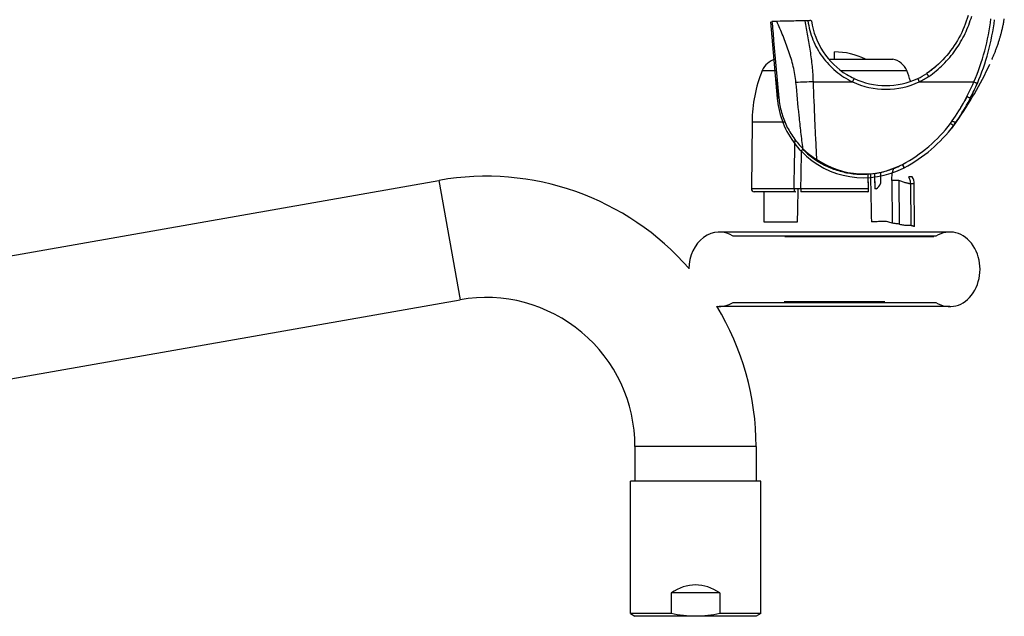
# Model space of a CAD drawing. Header units: millimetres. Extents: x 224 to 1420, y -1347 to 980.
# Tile 44 of 65: x 1199 to 1410, y 148 to 276. Entities that reach past the tile are written whole.
import ezdxf

# ---------------------------------------------------------------- set-up
doc = ezdxf.new("R2010")
doc.units = ezdxf.units.MM
doc.header["$LTSCALE"] = 77.505185
doc.layers.get('0').update_dxf_attribs({"linetype": 'CONTINUOUS'})

msp = doc.modelspace()

# ---------------------------------------------------------------- linework, layer by layer
at = {"color": 7, "linetype": 'CONTINUOUS'}
for p, q in [((1359.7, 276.01), (1361.14, 259.53)), ((1361.06, 276.08), (1360, 276.08)), ((1367.71, 276.2), (1367.11, 276.2)), ((1373.42, 267.96), (1373.42, 269.53)), ((1372.21, 267.96), (1385.95, 267.96)), ((1360.99, 263.57), (1361.14, 263.57)), ((1398.99, 253.69), (1399, 253.7)), ((1398.99, 253.69), (1399, 253.7)), ((1399, 253.7), (1399, 253.7)), ((1399, 253.7), (1399, 253.7)), ((1380.58, 243.31), (1380.6, 242.55)), ((1380.58, 243.31), (1380.64, 240.13)), ((1381.14, 243.35), (1381.15, 242.6)), ((1381.14, 243.35), (1381.15, 242.59)), ((1382.03, 243.46), (1382.05, 242.68)), ((1382.03, 243.46), (1382.1, 240.13)), ((1383.31, 243.68), (1383.32, 241.29)), ((1385.89, 243.6), (1385.89, 243.61)), ((1385.89, 243.6), (1385.89, 243.61)), ((1380.6, 242.55), (1380.64, 240.13)), ((1381.15, 242.6), (1381.15, 242.59)), ((1382.05, 242.68), (1382.1, 240.13)), ((1390.14, 242.69), (1389.4, 242.69)), ((1365.04, 239.53), (1356.2, 239.53)), ((1366.21, 240.13), (1364.74, 240.13)), ((1366.21, 240.13), (1366.21, 239.53)), ((1380.59, 239.53), (1366.21, 239.53)), ((1380.64, 240.13), (1380.64, 239.53)), ((1382.39, 240.13), (1382.1, 240.13)), ((1358.23, 233.05), (1365.5, 233.05)), ((1395.19, 229.98), (1351.66, 229.98)), ((1351.66, 215.77), (1395.19, 215.77)), ((1384.25, 215.88), (1362.6, 215.88)), ((1357.6, 177.43), (1329.6, 177.43))]:
    msp.add_line(p, q, dxfattribs=at)
at = {"color": 6, "linetype": 'CONTINUOUS'}
for p, q in [((1409.51, 274.7), (1409.55, 274.89)), ((1409.55, 274.89), (1409.59, 275.09)), ((1409.59, 275.09), (1409.64, 275.29)), ((1409.64, 275.29), (1409.68, 275.49)), ((1409.68, 275.49), (1409.72, 275.71)), ((1409.72, 275.71), (1409.76, 275.93)), ((1409.76, 275.93), (1409.79, 276.09)), ((1409.79, 276.09), (1409.82, 276.26)), ((1409.82, 276.26), (1409.86, 276.43)), ((1409.86, 276.43), (1409.89, 276.61)), ((1408.97, 272.63), (1409.02, 272.79)), ((1409.02, 272.79), (1409.06, 272.95)), ((1409.06, 272.95), (1409.11, 273.12)), ((1409.11, 273.12), (1409.16, 273.29)), ((1409.16, 273.29), (1409.2, 273.46)), ((1409.2, 273.46), (1409.25, 273.63)), ((1409.25, 273.63), (1409.29, 273.8)), ((1409.29, 273.8), (1409.33, 273.98)), ((1409.33, 273.98), (1409.38, 274.15)), ((1409.38, 274.15), (1409.42, 274.34)), ((1409.42, 274.34), (1409.47, 274.52)), ((1409.47, 274.52), (1409.51, 274.7)), ((1408.29, 270.53), (1408.35, 270.71)), ((1408.35, 270.71), (1408.42, 270.89)), ((1408.42, 270.89), (1408.48, 271.08)), ((1408.48, 271.08), (1408.55, 271.27)), ((1408.55, 271.27), (1408.61, 271.46)), ((1408.61, 271.46), (1408.67, 271.65)), ((1408.67, 271.65), (1408.74, 271.85)), ((1408.74, 271.85), (1408.78, 272)), ((1408.78, 272), (1408.83, 272.16)), ((1408.83, 272.16), (1408.88, 272.31)), ((1408.88, 272.31), (1408.92, 272.47)), ((1408.92, 272.47), (1408.97, 272.63)), ((1407.44, 268.39), (1407.51, 268.54)), ((1407.51, 268.54), (1407.59, 268.72)), ((1407.59, 268.72), (1407.65, 268.87)), ((1407.65, 268.87), (1407.71, 269.02)), ((1407.71, 269.02), (1407.78, 269.18)), ((1407.78, 269.18), (1407.84, 269.34)), ((1407.84, 269.34), (1407.9, 269.5)), ((1407.9, 269.5), (1407.97, 269.66)), ((1407.97, 269.66), (1408.03, 269.83)), ((1408.03, 269.83), (1408.1, 270)), ((1408.1, 270), (1408.16, 270.17)), ((1408.16, 270.17), (1408.23, 270.35)), ((1408.23, 270.35), (1408.29, 270.53)), ((1407.22, 267.87), (1407.27, 268)), ((1407.28, 268.01), (1407.31, 268.07)), ((1407.31, 268.07), (1407.38, 268.23)), ((1407.38, 268.23), (1407.44, 268.39)), ((1357.92, 265.52), (1360.96, 265.52)), ((1374.82, 265.52), (1388.93, 265.52)), ((1393.73, 265.25), (1393.2, 264.87)), ((1393.23, 264.89), (1393.24, 264.9)), ((1393.23, 264.89), (1393.24, 264.9)), ((1368.9, 263.11), (1377.29, 263.11)), ((1391.63, 263.11), (1403.37, 263.11)), ((1401.95, 259.94), (1401.9, 259.99)), ((1355.72, 254.53), (1355.6, 240.13)), ((1355.72, 254.53), (1362.69, 254.53)), ((1398.53, 253.05), (1398.89, 253.54)), ((1364.95, 249.78), (1364.96, 250.56)), ((1366.35, 248.16), (1366.35, 248.35)), ((1388.01, 245.38), (1388.02, 245.38)), ((1388.01, 245.38), (1388.02, 245.38)), ((1093.73, 207.61), (1288.52, 241.96)), ((1288.52, 241.96), (1293.04, 216.36)), ((1385.74, 241.91), (1385.79, 232.76)), ((1387.23, 241.91), (1387.28, 232.6)), ((1390.54, 241.22), (1389.78, 241.22)), ((1389.78, 241.22), (1389.84, 232.26)), ((1390.62, 232.04), (1390.54, 241.22)), ((1364.74, 240.13), (1355.6, 240.13)), ((1358.29, 239.53), (1358.23, 233.05)), ((1380.64, 240.13), (1366.21, 240.13)), ((1398.17, 230.88), (1348.67, 230.88)), ((1394.77, 229.88), (1362.75, 229.88)), ((1098.24, 182.01), (1293.04, 216.36)), ((1398.17, 214.88), (1348.67, 214.88)), ((1356.6, 184.84), (1330.6, 184.84)), ((1330.6, 184.84), (1330.6, 177.43)), ((1356.6, 184.84), (1356.6, 177.43)), ((1329.6, 149), (1329.6, 177.43)), ((1357.6, 149), (1357.6, 177.43)), ((1348.79, 153.43), (1338.4, 153.43)), ((1338.4, 153.43), (1338.4, 149)), ((1348.79, 153.43), (1348.79, 149)), ((1338.4, 149), (1329.6, 149)), ((1329.6, 149), (1330.6, 148.43)), ((1356.6, 148.43), (1330.6, 148.43)), ((1357.6, 149), (1348.79, 149)), ((1357.6, 149), (1356.6, 148.43))]:
    msp.add_line(p, q, dxfattribs=at)
for points in [[(1402.12, 277.31), (1401.94, 276.71), (1401.73, 276.09), (1401.51, 275.48), (1401.27, 274.88), (1401.01, 274.28), (1400.74, 273.69), (1400.45, 273.11), (1400.14, 272.53), (1399.82, 271.97), (1399.48, 271.41), (1399.12, 270.87), (1398.75, 270.33), (1398.36, 269.81), (1397.96, 269.29), (1397.54, 268.79), (1397.11, 268.3), (1396.67, 267.83), (1396.21, 267.36), (1395.74, 266.91), (1395.26, 266.48), (1394.76, 266.05), (1394.25, 265.65), (1393.73, 265.25)], [(1398.89, 253.54), (1399.24, 254.02), (1399.6, 254.52)]]:
    msp.add_lwpolyline(points, dxfattribs=at)
for centre, radius, start, end in [((1384.47, 278.42), 16.12, 187.9597, 238.6609), ((1373.42, 254.53), 15, 63.5891, 90), ((1361.63, 264.02), 4.01, 102.8885, 157.9543), ((1385.22, 264.02), 4.01, 22.0457, 79.4758), ((1380.41, 283.44), 22.54, 304.698, 310.9279), ((1334.9, 300.28), 79.25, 324.734, 335.0991), ((1385.72, 254.26), 30, 157.9543, 179.5), ((1361.12, 254.26), 30, 17.464, 22.0457), ((1384.47, 278.42), 16.12, 302.9324, 302.9491), ((1388.5, -263), 526.48, 92.133, 92.5402), ((1384.47, 278.43), 16.92, 244.9106, 295.0518), ((1384.47, 278.42), 16.12, 244.8458, 295.0527), ((1402.52, 260.51), 0.8, 329.2718, 329.5331), ((1402.52, 260.51), 0.8, 225, 280.6925), ((1379.69, 261.15), 18.62, 191.6003, 224.076), ((1373.42, 273.05), 31.27, 297.803, 322.8735), ((1373.42, 273.04), 32.07, 297.8032, 322.8909), ((1373.42, 273.04), 32.07, 322.8957, 324.734), ((1298.6, 184.84), 58, 41.1932, 100), ((1387.54, 241.19), 3, 0.5, 30), ((1356.2, 240.13), 0.6, 179.5, 270), ((1298.6, 184.84), 32, 0, 100), ((1298.6, 184.84), 58, 0, 31.2911)]:
    msp.add_arc(centre, radius, start, end, dxfattribs=at)
at = {"color": 7, "linetype": 'CONTINUOUS'}
for centre, radius, start, end in [((1384.47, 278.42), 16.12, 238.6609, 244.8458), ((1384.47, 278.42), 16.12, 295.0527, 302.9324), ((1384.43, 278.39), 16.89, 295.2354, 303.1903), ((1529.46, 278.47), 169.13, 185.0556, 186.412), ((1359.79, 281.8), 48.22, 332.7579, 336.7706), ((1379.69, 261.15), 18.62, 185, 191.6003), ((1379.69, 261.15), 18.62, 224.076, 297.8032), ((1379.69, 261.16), 17.82, 235.7338, 297.8032), ((1380.59, 242.53), 3, 307.0358, 335.6535), ((1380.59, 242.53), 3, 270, 271.0552)]:
    msp.add_arc(centre, radius, start, end, dxfattribs=at)
at = {"color": 6, "linetype": 'CONTINUOUS'}
for centre, major_axis, ratio, start_param, end_param in [((1348.67, 222.88), (0, 8), 0.8125, -0.476985, 1.558348), ((1398.17, 222.88), (0, 8), 0.8125, 2.664607, 6.760171), ((1348.67, 222.88), (0, 8), 0.8125, 3.049774, 3.618578), ((1343.6, 130.91), (0, 24.25), 0.57735, -0.380251, 0.380251)]:
    msp.add_ellipse(centre, major_axis=major_axis, ratio=ratio, start_param=start_param, end_param=end_param, dxfattribs=at)
for points, knots in [([(1393.68, 264.25), (1394.79, 265.02), (1396.88, 266.77), (1399.5, 269.88), (1401.56, 273.39), (1402.52, 275.92), (1402.89, 277.21)], [0, 0, 0, 0, 0.25074, 0.501258, 0.751188, 1, 1, 1, 1]), ([(1365.16, 262.96), (1365.06, 264.12), (1364.75, 265.85), (1364.13, 268.08), (1363.42, 270.27), (1362.4, 272.94), (1361.51, 275.04), (1361.06, 276.08)], [0, 0, 0, 0, 0.253216, 0.379275, 0.504792, 0.7539, 1, 1, 1, 1]), ([(1368.9, 263.11), (1368.87, 264.22), (1368.71, 266.42), (1368.29, 269.71), (1367.74, 272.96), (1367.33, 275.12), (1367.11, 276.2)], [0, 0, 0, 0, 0.250861, 0.501314, 0.75111, 1, 1, 1, 1]), ([(1367.71, 276.2), (1367.81, 275.5), (1368.09, 274.12), (1368.75, 272.12), (1369.66, 270.22), (1370.8, 268.43), (1372.15, 266.8), (1373.7, 265.35), (1375.41, 264.1), (1376.65, 263.41), (1377.29, 263.11)], [0, 0, 0, 0, 0.124249, 0.248851, 0.373732, 0.49881, 0.624021, 0.749313, 0.874645, 1, 1, 1, 1]), ([(1403.37, 263.11), (1404.3, 265.27), (1405.83, 269.7), (1406.74, 274.31), (1407.03, 276.63)], [0, 0, 0, 0, 0.501414, 1, 1, 1, 1]), ([(1404.11, 262.78), (1405.04, 264.96), (1406.6, 269.44), (1407.51, 274.1), (1407.8, 276.44)], [0, 0, 0, 0, 0.501296, 1, 1, 1, 1]), ([(1366.66, 248.75), (1366.51, 249.93), (1366.22, 252.3), (1365.71, 257.03), (1365.37, 260.59), (1365.16, 262.96)], [0, 0, 0, 0, 0.249991, 0.499989, 1, 1, 1, 1]), ([(1369.66, 246.43), (1369.58, 247.82), (1369.43, 250.6), (1369.17, 256.16), (1369.01, 260.33), (1368.9, 263.11)], [0, 0, 0, 0, 0.25, 0.5, 1, 1, 1, 1]), ([(1377.63, 263.82), (1377.63, 263.82), (1377.63, 263.82), (1377.63, 263.82), (1377.63, 263.81), (1377.62, 263.81), (1377.62, 263.8), (1377.61, 263.79), (1377.6, 263.77), (1377.59, 263.74), (1377.57, 263.7), (1377.55, 263.66), (1377.53, 263.61), (1377.51, 263.56), (1377.47, 263.49), (1377.42, 263.38), (1377.36, 263.25), (1377.31, 263.16), (1377.29, 263.11)], [0, 0, 0, 0, 0.001264, 0.004898, 0.010909, 0.019278, 0.029984, 0.043007, 0.075912, 0.11776, 0.168081, 0.226346, 0.292027, 0.36456, 0.44325, 0.616178, 0.804496, 1, 1, 1, 1]), ([(1361.5, 259.6), (1361.59, 258.57), (1361.96, 256.53), (1363.05, 253.65), (1364.62, 251.02), (1365.94, 249.47), (1366.66, 248.75)], [0, 0, 0, 0, 0.25349, 0.503538, 0.751476, 1, 1, 1, 1]), ([(1400.3, 257.16), (1400.42, 257.37), (1400.66, 257.76), (1400.95, 258.23), (1401.16, 258.57), (1401.29, 258.8), (1401.42, 259.01), (1401.53, 259.2), (1401.62, 259.37), (1401.71, 259.52), (1401.77, 259.63), (1401.82, 259.7), (1401.84, 259.75), (1401.87, 259.8), (1401.89, 259.83), (1401.91, 259.87), (1401.92, 259.89), (1401.93, 259.91), (1401.94, 259.92), (1401.94, 259.93), (1401.95, 259.93), (1401.95, 259.94), (1401.95, 259.94), (1401.95, 259.94), (1401.95, 259.94)], [0, 0, 0, 0, 0.22374, 0.422604, 0.512106, 0.594682, 0.67012, 0.738217, 0.798786, 0.851654, 0.896668, 0.916186, 0.933693, 0.949174, 0.962617, 0.974012, 0.983349, 0.990622, 0.993482, 0.995823, 0.997646, 0.99895, 0.999735, 1, 1, 1, 1]), ([(1399.53, 254.46), (1399.48, 254.44), (1399.39, 254.42), (1399.27, 254.43), (1399.11, 254.46), (1398.91, 254.54), (1398.76, 254.63), (1398.69, 254.69)], [0, 0, 0, 0, 0.183411, 0.294828, 0.418963, 0.698143, 1, 1, 1, 1]), ([(1343.6, 148.43), (1342.72, 148.43), (1340.98, 148.53), (1339.25, 148.82), (1338.4, 149)], [0, 0, 0, 0, 0.499973, 1, 1, 1, 1]), ([(1348.79, 149), (1347.94, 148.82), (1346.22, 148.53), (1344.47, 148.43), (1343.6, 148.43)], [0, 0, 0, 0, 0.500022, 1, 1, 1, 1])]:
    msp.add_open_spline(points, degree=3, knots=knots, dxfattribs=at)
at = {"color": 7, "linetype": 'CONTINUOUS'}
for points, knots in [([(1360, 276.08), (1360.12, 274.71), (1360.62, 269.21), (1361.12, 263.72), (1361.5, 259.6)], [0, 0, 0, 0, 0.249926, 1, 1, 1, 1]), ([(1367.11, 276.2), (1366.05, 276.18), (1364.03, 276.14), (1362.02, 276.1), (1361.06, 276.08)], [0, 0, 0, 0, 0.52443, 1, 1, 1, 1]), ([(1368.5, 276.19), (1368.5, 276.2), (1368.49, 276.21), (1368.46, 276.22), (1368.44, 276.22), (1368.4, 276.23), (1368.35, 276.24), (1368.21, 276.24), (1368, 276.23), (1367.81, 276.21), (1367.71, 276.2)], [0, 0, 0, 0, 0.033618, 0.060412, 0.095007, 0.13758, 0.1879, 0.310189, 0.626608, 1, 1, 1, 1]), ([(1393.68, 264.25), (1393.65, 264.29), (1393.59, 264.38), (1393.51, 264.5), (1393.43, 264.61), (1393.38, 264.69), (1393.33, 264.75), (1393.31, 264.79), (1393.29, 264.82), (1393.27, 264.85), (1393.25, 264.87), (1393.24, 264.88), (1393.24, 264.89), (1393.24, 264.89), (1393.23, 264.89), (1393.23, 264.89), (1393.23, 264.89)], [0, 0, 0, 0, 0.197512, 0.38738, 0.5613, 0.712965, 0.778659, 0.836757, 0.886675, 0.927833, 0.959754, 0.982362, 0.99018, 0.995683, 0.998893, 1, 1, 1, 1]), ([(1391.29, 263.82), (1391.29, 263.82), (1391.29, 263.82), (1391.29, 263.81), (1391.3, 263.81), (1391.3, 263.8), (1391.3, 263.8), (1391.31, 263.78), (1391.32, 263.76), (1391.33, 263.73), (1391.35, 263.7), (1391.37, 263.66), (1391.39, 263.61), (1391.42, 263.56), (1391.45, 263.48), (1391.5, 263.38), (1391.57, 263.25), (1391.61, 263.15), (1391.63, 263.11)], [0, 0, 0, 0, 0.001264, 0.004898, 0.010908, 0.019277, 0.029984, 0.043006, 0.075912, 0.11776, 0.168081, 0.226346, 0.292026, 0.36456, 0.44325, 0.616178, 0.804496, 1, 1, 1, 1]), ([(1398.35, 254.18), (1399.34, 255.58), (1401.18, 258.47), (1402.7, 261.54), (1403.37, 263.11)], [0, 0, 0, 0, 0.500019, 1, 1, 1, 1]), ([(1399, 253.7), (1400, 255.12), (1401.87, 258.06), (1403.42, 261.18), (1404.11, 262.78)], [0, 0, 0, 0, 0.500017, 1, 1, 1, 1]), ([(1403.37, 263.11), (1403.46, 263.07), (1403.59, 263.01), (1403.75, 262.94), (1403.86, 262.9), (1403.95, 262.86), (1404.02, 262.82), (1404.07, 262.8), (1404.1, 262.79), (1404.11, 262.78)], [0, 0, 0, 0, 0.356551, 0.521023, 0.667974, 0.793009, 0.891965, 0.961753, 1, 1, 1, 1]), ([(1361.5, 259.6), (1361.45, 259.59), (1361.38, 259.58), (1361.29, 259.57), (1361.24, 259.56), (1361.2, 259.55), (1361.17, 259.54), (1361.15, 259.54), (1361.14, 259.53), (1361.14, 259.53)], [0, 0, 0, 0, 0.411254, 0.582072, 0.725566, 0.839943, 0.923674, 0.976222, 1, 1, 1, 1]), ([(1398.35, 254.18), (1398.39, 254.15), (1398.48, 254.09), (1398.6, 254), (1398.71, 253.92), (1398.79, 253.86), (1398.85, 253.81), (1398.89, 253.78), (1398.92, 253.76), (1398.95, 253.74), (1398.97, 253.72), (1398.98, 253.71), (1398.99, 253.71), (1399, 253.7), (1399, 253.7), (1399, 253.7), (1399, 253.7)], [0, 0, 0, 0, 0.193773, 0.381191, 0.553876, 0.705427, 0.771447, 0.830095, 0.880755, 0.922816, 0.955785, 0.9796, 0.988084, 0.994294, 0.998241, 1, 1, 1, 1]), ([(1366.66, 248.75), (1366.63, 248.72), (1366.57, 248.66), (1366.49, 248.57), (1366.43, 248.48), (1366.37, 248.4), (1366.33, 248.33), (1366.31, 248.28), (1366.3, 248.24), (1366.3, 248.22), (1366.31, 248.2), (1366.31, 248.2)], [0, 0, 0, 0, 0.192341, 0.373853, 0.538474, 0.681341, 0.79947, 0.890687, 0.926255, 0.955622, 1, 1, 1, 1]), ([(1366.59, 248.67), (1367.27, 247.98), (1368.74, 246.72), (1371.22, 245.19), (1373.91, 244.08), (1376.74, 243.41), (1379.65, 243.2), (1382.55, 243.45), (1385.37, 244.16), (1387.15, 244.93), (1388.01, 245.38)], [0, 0, 0, 0, 0.124999, 0.249999, 0.374999, 0.499999, 0.625, 0.75, 0.875, 1, 1, 1, 1]), ([(1366.66, 248.75), (1367.12, 248.32), (1368.08, 247.49), (1369.12, 246.77), (1369.66, 246.43)], [0, 0, 0, 0, 0.496939, 1, 1, 1, 1]), ([(1388.01, 245.4), (1388.03, 245.35), (1388.08, 245.26), (1388.15, 245.13), (1388.2, 245.02), (1388.24, 244.94), (1388.27, 244.89), (1388.3, 244.84), (1388.32, 244.8), (1388.34, 244.77), (1388.35, 244.73), (1388.36, 244.71), (1388.37, 244.7), (1388.37, 244.69), (1388.38, 244.69), (1388.38, 244.68), (1388.38, 244.68), (1388.38, 244.68), (1388.38, 244.68)], [0, 0, 0, 0, 0.193827, 0.381455, 0.554392, 0.633268, 0.706066, 0.772058, 0.830657, 0.881309, 0.923461, 0.956621, 0.969748, 0.980543, 0.988984, 0.995047, 0.998717, 1, 1, 1, 1]), ([(1388.38, 244.68), (1388.38, 244.68), (1388.38, 244.68), (1388.38, 244.68), (1388.38, 244.68), (1388.37, 244.69), (1388.37, 244.7), (1388.36, 244.71), (1388.35, 244.73), (1388.33, 244.76), (1388.32, 244.8), (1388.29, 244.84), (1388.27, 244.88), (1388.24, 244.93), (1388.2, 245.01), (1388.15, 245.11), (1388.08, 245.24), (1388.03, 245.33), (1388.01, 245.38)], [0, 0, 0, 0, 0.001229, 0.004859, 0.010876, 0.019258, 0.029984, 0.043031, 0.076, 0.117926, 0.168333, 0.226687, 0.292452, 0.365059, 0.443803, 0.61675, 0.804908, 1, 1, 1, 1]), ([(1385.74, 241.91), (1385.74, 242.06), (1385.75, 242.62), (1385.81, 243.18), (1385.89, 243.6)], [0, 0, 0, 0, 0.253215, 1, 1, 1, 1]), ([(1385.89, 243.61), (1385.91, 243.69), (1385.97, 243.99), (1386.05, 244.3), (1386.13, 244.52)], [0, 0, 0, 0, 0.256451, 1, 1, 1, 1]), ([(1387.23, 241.91), (1387.08, 241.91), (1386.59, 241.91), (1386.09, 241.91), (1385.74, 241.91)], [0, 0, 0, 0, 0.290822, 1, 1, 1, 1]), ([(1389.78, 241.22), (1389.72, 241.22), (1389.59, 241.23), (1389.37, 241.27), (1389.1, 241.33), (1388.66, 241.44), (1388.03, 241.64), (1387.5, 241.81), (1387.23, 241.91)], [0, 0, 0, 0, 0.064374, 0.149679, 0.254535, 0.377181, 0.666923, 1, 1, 1, 1]), ([(1389.78, 241.22), (1389.78, 241.48), (1389.71, 241.99), (1389.52, 242.47), (1389.4, 242.69)], [0, 0, 0, 0, 0.501412, 1, 1, 1, 1]), ([(1364.74, 240.13), (1364.74, 240.05), (1364.76, 239.91), (1364.81, 239.74), (1364.87, 239.63), (1364.92, 239.57), (1364.98, 239.54), (1365.02, 239.53), (1365.04, 239.53)], [0, 0, 0, 0, 0.320276, 0.60486, 0.72543, 0.829736, 0.919499, 1, 1, 1, 1]), ([(1385.79, 232.76), (1385.64, 232.84), (1385.34, 232.97), (1384.85, 233.09), (1384.33, 233.15), (1383.78, 233.16), (1383.2, 233.13), (1382.39, 233.08), (1381.77, 233.05), (1381.34, 233.05)], [0, 0, 0, 0, 0.10847, 0.219699, 0.335719, 0.457475, 0.585106, 0.718339, 1, 1, 1, 1]), ([(1387.28, 232.6), (1387, 232.63), (1386.5, 232.67), (1386.01, 232.73), (1385.79, 232.76)], [0, 0, 0, 0, 0.55785, 1, 1, 1, 1]), ([(1389.84, 232.26), (1389.78, 232.27), (1389.65, 232.29), (1389.43, 232.29), (1389.16, 232.28), (1388.85, 232.28), (1388.49, 232.3), (1388.1, 232.35), (1387.69, 232.45), (1387.42, 232.55), (1387.28, 232.6)], [0, 0, 0, 0, 0.065874, 0.151111, 0.255137, 0.376515, 0.513628, 0.664726, 0.827715, 1, 1, 1, 1]), ([(1390.62, 232.04), (1390.62, 232.04), (1390.62, 232.04), (1390.61, 232.04), (1390.59, 232.05), (1390.57, 232.06), (1390.54, 232.07), (1390.49, 232.08), (1390.42, 232.11), (1390.31, 232.14), (1390.17, 232.18), (1390.01, 232.22), (1389.9, 232.24), (1389.84, 232.26)], [0, 0, 0, 0, 0.004088, 0.016303, 0.036575, 0.064829, 0.100992, 0.144992, 0.256202, 0.397876, 0.569437, 0.770327, 1, 1, 1, 1])]:
    msp.add_open_spline(points, degree=3, knots=knots, dxfattribs=at)
at = {"color": 6, "linetype": 'CONTINUOUS'}
for points in [[(1364.74, 240.13), (1364.81, 243.35), (1364.88, 246.57), (1364.95, 249.78)], [(1366.21, 240.13), (1366.25, 242.8), (1366.3, 245.48), (1366.35, 248.16)]]:
    msp.add_open_spline(points, degree=3, dxfattribs=at)
at = {"color": 7, "linetype": 'CONTINUOUS'}
for points in [[(1381.15, 242.59), (1381.22, 239.41), (1381.28, 236.23), (1381.34, 233.05)], [(1365.5, 233.05), (1365.55, 235.41), (1365.6, 237.77), (1365.64, 240.13)]]:
    msp.add_open_spline(points, degree=3, dxfattribs=at)

doc.saveas('drawing.dxf')
